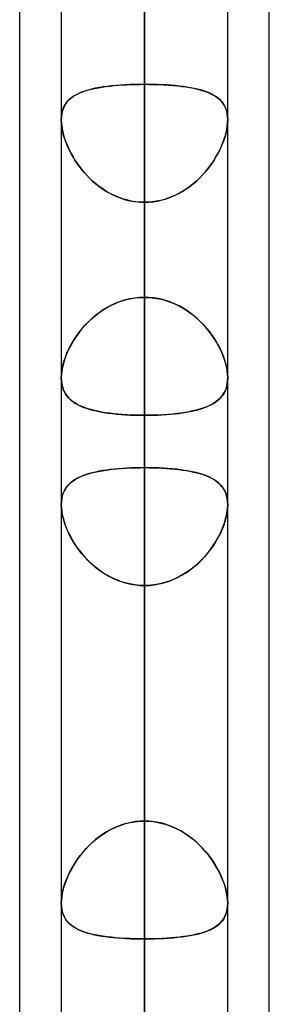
# Model space of a CAD drawing. Header units: millimetres. Extents: x -100 to 123, y -288 to 288.
# Tile 53 of 72: x 51.61 to 55, y 93.37 to 106.72. Entities that reach past the tile are written whole.
import ezdxf

# ---------------------------------------------------------------- set-up
doc = ezdxf.new("R2010")
doc.units = ezdxf.units.MM
doc.layers.add('MAIN-1', color=7, linetype='Continuous')
doc.layers.add('MAIN-2', color=7, linetype='Continuous')

msp = doc.modelspace()

# ---------------------------------------------------------------- linework, layer by layer
at = {"layer": 'MAIN-1'}
for p, q in [((55, 81.421), (55, 156.21)), ((53.305, 0), (53.305, 155.857)), ((51.61, 81.908), (51.61, 155.347)), ((54.435, 0), (54.435, 155.254)), ((52.175, 155.118), (52.175, 0)), ((52.175, 101.866), (52.175, 101.867)), ((52.175, 101.867), (52.175, 101.867)), ((52.175, 101.865), (52.175, 101.866)), ((52.175, 101.866), (52.175, 101.866)), ((52.175, 101.864), (52.175, 101.865)), ((52.175, 101.865), (52.175, 101.865)), ((54.435, 101.867), (54.435, 101.867)), ((54.435, 101.867), (54.435, 101.866)), ((54.435, 101.866), (54.435, 101.866)), ((54.435, 101.866), (54.435, 101.865)), ((54.435, 101.865), (54.435, 101.865)), ((54.435, 101.865), (54.435, 101.864)), ((52.175, 100.149), (52.175, 100.15)), ((52.175, 100.148), (52.175, 100.149)), ((52.175, 100.149), (52.175, 100.149)), ((52.175, 100.147), (52.175, 100.148)), ((52.175, 100.148), (52.175, 100.148)), ((52.175, 100.146), (52.175, 100.147))]:
    msp.add_line(p, q, dxfattribs=at)
at = {"layer": 'MAIN-2'}
for p, q in [((53.305, 155.857), (53.305, 0)), ((53.305, 154.141), (53.305, 0)), ((53.305, 0), (53.305, 154.141)), ((53.305, 0), (53.305, 143.269)), ((53.305, 143.269), (53.305, 0)), ((53.305, 141.67), (53.305, 0)), ((53.305, 0), (53.305, 141.67)), ((53.305, 138.99), (53.305, 102.958)), ((53.305, 101.358), (53.305, 136.73)), ((53.305, 0), (53.305, 130.796)), ((53.305, 130.796), (53.305, 0)), ((53.305, 129.197), (53.305, 0)), ((53.305, 0), (53.305, 129.197)), ((53.305, 121.362), (53.305, 90.476)), ((53.305, 88.697), (53.305, 119.102)), ((53.305, 0), (53.305, 118.323)), ((53.305, 118.323), (53.305, 0)), ((53.305, 116.724), (53.305, 0)), ((53.305, 0), (53.305, 116.724)), ((53.305, 105.848), (53.305, 116.724)), ((53.305, 116.724), (53.305, 105.848)), ((53.305, 113.836), (53.305, 102.958)), ((53.305, 102.958), (53.305, 113.836)), ((53.305, 100.649), (53.305, 111.518)), ((53.305, 111.518), (53.305, 100.649)), ((53.305, 106.724), (53.305, 95.854)), ((53.305, 95.854), (53.305, 106.724)), ((52.538, 105.77), (52.493, 105.757)), ((52.501, 105.759), (52.543, 105.772)), ((52.586, 105.783), (52.538, 105.77)), ((52.543, 105.772), (52.587, 105.783)), ((52.636, 105.794), (52.586, 105.783)), ((52.587, 105.783), (52.632, 105.793)), ((52.632, 105.793), (52.68, 105.802)), ((52.688, 105.804), (52.636, 105.794)), ((52.68, 105.802), (52.73, 105.811)), ((52.743, 105.812), (52.688, 105.804)), ((52.73, 105.811), (52.781, 105.818)), ((52.799, 105.82), (52.743, 105.812)), ((52.781, 105.818), (52.834, 105.824)), ((52.858, 105.827), (52.799, 105.82)), ((52.834, 105.824), (52.889, 105.83)), ((52.918, 105.832), (52.858, 105.827)), ((52.889, 105.83), (52.946, 105.835)), ((52.98, 105.837), (52.918, 105.832)), ((52.946, 105.835), (53.003, 105.839)), ((53.044, 105.841), (52.98, 105.837)), ((53.003, 105.839), (53.062, 105.842)), ((53.108, 105.844), (53.044, 105.841)), ((53.062, 105.842), (53.122, 105.844)), ((53.173, 105.846), (53.108, 105.844)), ((53.122, 105.844), (53.183, 105.846)), ((53.239, 105.847), (53.173, 105.846)), ((53.183, 105.846), (53.244, 105.847)), ((53.305, 105.848), (53.239, 105.847)), ((53.244, 105.847), (53.305, 105.848)), ((53.305, 105.848), (53.371, 105.847)), ((53.305, 0), (53.305, 105.848)), ((53.305, 105.848), (53.305, 0)), ((53.366, 105.847), (53.305, 105.848)), ((53.427, 105.846), (53.366, 105.847)), ((53.371, 105.847), (53.437, 105.846)), ((53.488, 105.844), (53.427, 105.846)), ((53.437, 105.846), (53.502, 105.844)), ((53.548, 105.842), (53.488, 105.844)), ((53.502, 105.844), (53.566, 105.841)), ((53.607, 105.839), (53.548, 105.842)), ((53.566, 105.841), (53.63, 105.837)), ((53.664, 105.835), (53.607, 105.839)), ((53.63, 105.837), (53.692, 105.832)), ((53.721, 105.83), (53.664, 105.835)), ((53.692, 105.832), (53.752, 105.827)), ((53.776, 105.824), (53.721, 105.83)), ((53.752, 105.827), (53.811, 105.82)), ((53.829, 105.818), (53.776, 105.824)), ((53.811, 105.82), (53.867, 105.812)), ((53.88, 105.811), (53.829, 105.818)), ((53.867, 105.812), (53.922, 105.804)), ((53.93, 105.802), (53.88, 105.811)), ((53.922, 105.804), (53.974, 105.794)), ((53.978, 105.793), (53.93, 105.802)), ((53.974, 105.794), (54.024, 105.783)), ((54.023, 105.783), (53.978, 105.793)), ((54.067, 105.772), (54.023, 105.783)), ((54.024, 105.783), (54.072, 105.77)), ((54.109, 105.759), (54.067, 105.772)), ((54.072, 105.77), (54.117, 105.757)), ((52.284, 105.643), (52.259, 105.617)), ((52.274, 105.633), (52.299, 105.656)), ((52.312, 105.666), (52.284, 105.643)), ((52.299, 105.656), (52.327, 105.677)), ((52.342, 105.688), (52.312, 105.666)), ((52.327, 105.677), (52.357, 105.697)), ((52.376, 105.707), (52.342, 105.688)), ((52.357, 105.697), (52.39, 105.715)), ((52.412, 105.725), (52.376, 105.707)), ((52.39, 105.715), (52.425, 105.731)), ((52.451, 105.742), (52.412, 105.725)), ((52.425, 105.731), (52.462, 105.746)), ((52.493, 105.757), (52.451, 105.742)), ((52.462, 105.746), (52.501, 105.759)), ((54.148, 105.746), (54.109, 105.759)), ((54.117, 105.757), (54.159, 105.742)), ((54.185, 105.731), (54.148, 105.746)), ((54.159, 105.742), (54.198, 105.725)), ((54.22, 105.715), (54.185, 105.731)), ((54.198, 105.725), (54.234, 105.707)), ((54.253, 105.697), (54.22, 105.715)), ((54.234, 105.707), (54.268, 105.688)), ((54.283, 105.677), (54.253, 105.697)), ((54.268, 105.688), (54.298, 105.666)), ((54.311, 105.656), (54.283, 105.677)), ((54.298, 105.666), (54.326, 105.643)), ((54.336, 105.633), (54.311, 105.656)), ((54.326, 105.643), (54.351, 105.617)), ((52.189, 105.483), (52.2, 105.518)), ((52.203, 105.525), (52.191, 105.489)), ((52.2, 105.518), (52.214, 105.55)), ((52.219, 105.558), (52.203, 105.525)), ((52.214, 105.55), (52.231, 105.58)), ((52.237, 105.589), (52.219, 105.558)), ((52.231, 105.58), (52.251, 105.607)), ((52.259, 105.617), (52.237, 105.589)), ((52.251, 105.607), (52.274, 105.633)), ((54.359, 105.607), (54.336, 105.633)), ((54.351, 105.617), (54.373, 105.589)), ((54.379, 105.58), (54.359, 105.607)), ((54.373, 105.589), (54.391, 105.558)), ((54.396, 105.55), (54.379, 105.58)), ((54.391, 105.558), (54.407, 105.525)), ((54.41, 105.518), (54.396, 105.55)), ((54.407, 105.525), (54.419, 105.489)), ((54.421, 105.483), (54.41, 105.518)), ((52.177, 105.409), (52.175, 105.366)), ((52.175, 105.366), (52.177, 105.407)), ((52.182, 105.45), (52.177, 105.409)), ((52.177, 105.407), (52.181, 105.446)), ((52.181, 105.446), (52.189, 105.483)), ((52.191, 105.489), (52.182, 105.45)), ((54.419, 105.489), (54.428, 105.45)), ((54.429, 105.446), (54.421, 105.483)), ((54.428, 105.45), (54.433, 105.409)), ((54.433, 105.407), (54.429, 105.446)), ((54.433, 105.409), (54.435, 105.366)), ((54.435, 105.366), (54.433, 105.407)), ((52.175, 105.366), (52.177, 105.322)), ((52.176, 105.324), (52.175, 105.366)), ((52.181, 105.281), (52.176, 105.324)), ((52.177, 105.322), (52.182, 105.276)), ((52.188, 105.236), (52.181, 105.281)), ((52.182, 105.276), (52.19, 105.228)), ((52.198, 105.189), (52.188, 105.236)), ((54.412, 105.189), (54.422, 105.236)), ((54.428, 105.276), (54.42, 105.228)), ((54.422, 105.236), (54.429, 105.281)), ((54.433, 105.322), (54.428, 105.276)), ((54.429, 105.281), (54.434, 105.324)), ((54.435, 105.366), (54.433, 105.322)), ((54.434, 105.324), (54.435, 105.366)), ((52.19, 105.228), (52.201, 105.178)), ((52.211, 105.142), (52.198, 105.189)), ((52.201, 105.178), (52.216, 105.128)), ((52.227, 105.094), (52.211, 105.142)), ((52.216, 105.128), (52.233, 105.077)), ((54.394, 105.128), (54.377, 105.077)), ((54.383, 105.094), (54.399, 105.142)), ((54.409, 105.178), (54.394, 105.128)), ((54.399, 105.142), (54.412, 105.189)), ((54.42, 105.228), (54.409, 105.178)), ((52.245, 105.045), (52.227, 105.094)), ((52.233, 105.077), (52.253, 105.026)), ((52.266, 104.997), (52.245, 105.045)), ((52.253, 105.026), (52.276, 104.974)), ((52.288, 104.948), (52.266, 104.997)), ((52.276, 104.974), (52.301, 104.923)), ((54.334, 104.974), (54.309, 104.923)), ((54.322, 104.948), (54.344, 104.997)), ((54.357, 105.026), (54.334, 104.974)), ((54.344, 104.997), (54.365, 105.045)), ((54.377, 105.077), (54.357, 105.026)), ((54.365, 105.045), (54.383, 105.094)), ((52.314, 104.9), (52.288, 104.948)), ((52.301, 104.923), (52.33, 104.872)), ((52.341, 104.853), (52.314, 104.9)), ((52.33, 104.872), (52.36, 104.821)), ((52.37, 104.805), (52.341, 104.853)), ((54.24, 104.805), (54.269, 104.853)), ((54.28, 104.872), (54.25, 104.821)), ((54.269, 104.853), (54.296, 104.9)), ((54.309, 104.923), (54.28, 104.872)), ((54.296, 104.9), (54.322, 104.948)), ((52.36, 104.821), (52.394, 104.77)), ((52.402, 104.759), (52.37, 104.805)), ((52.394, 104.77), (52.43, 104.721)), ((52.437, 104.713), (52.402, 104.759)), ((52.43, 104.721), (52.469, 104.672)), ((52.473, 104.667), (52.437, 104.713)), ((54.137, 104.667), (54.173, 104.713)), ((54.18, 104.721), (54.141, 104.672)), ((54.173, 104.713), (54.208, 104.759)), ((54.216, 104.77), (54.18, 104.721)), ((54.208, 104.759), (54.24, 104.805)), ((54.25, 104.821), (54.216, 104.77)), ((52.469, 104.672), (52.511, 104.625)), ((52.512, 104.623), (52.473, 104.667)), ((52.511, 104.625), (52.555, 104.579)), ((52.553, 104.581), (52.512, 104.623)), ((52.596, 104.54), (52.553, 104.581)), ((52.555, 104.579), (52.601, 104.535)), ((54.055, 104.579), (54.009, 104.535)), ((54.014, 104.54), (54.057, 104.581)), ((54.099, 104.625), (54.055, 104.579)), ((54.057, 104.581), (54.098, 104.623)), ((54.098, 104.623), (54.137, 104.667)), ((54.141, 104.672), (54.099, 104.625)), ((52.642, 104.5), (52.596, 104.54)), ((52.601, 104.535), (52.65, 104.493)), ((52.689, 104.463), (52.642, 104.5)), ((52.65, 104.493), (52.701, 104.454)), ((52.738, 104.428), (52.689, 104.463)), ((52.701, 104.454), (52.754, 104.417)), ((53.909, 104.454), (53.856, 104.417)), ((53.872, 104.428), (53.921, 104.463)), ((53.96, 104.493), (53.909, 104.454)), ((53.921, 104.463), (53.968, 104.5)), ((54.009, 104.535), (53.96, 104.493)), ((53.968, 104.5), (54.014, 104.54)), ((52.789, 104.396), (52.738, 104.428)), ((52.754, 104.417), (52.809, 104.384)), ((52.841, 104.366), (52.789, 104.396)), ((52.809, 104.384), (52.867, 104.353)), ((52.896, 104.339), (52.841, 104.366)), ((52.867, 104.353), (52.926, 104.326)), ((52.951, 104.316), (52.896, 104.339)), ((52.926, 104.326), (52.986, 104.303)), ((53.008, 104.295), (52.951, 104.316)), ((52.986, 104.303), (53.048, 104.283)), ((53.624, 104.303), (53.562, 104.283)), ((53.602, 104.295), (53.659, 104.316)), ((53.684, 104.326), (53.624, 104.303)), ((53.659, 104.316), (53.714, 104.339)), ((53.743, 104.353), (53.684, 104.326)), ((53.714, 104.339), (53.769, 104.366)), ((53.801, 104.384), (53.743, 104.353)), ((53.769, 104.366), (53.821, 104.396)), ((53.856, 104.417), (53.801, 104.384)), ((53.821, 104.396), (53.872, 104.428)), ((53.066, 104.279), (53.008, 104.295)), ((53.048, 104.283), (53.111, 104.268)), ((53.125, 104.265), (53.066, 104.279)), ((53.111, 104.268), (53.175, 104.257)), ((53.185, 104.256), (53.125, 104.265)), ((53.175, 104.257), (53.24, 104.25)), ((53.245, 104.25), (53.185, 104.256)), ((53.24, 104.25), (53.305, 104.248)), ((53.305, 104.248), (53.245, 104.25)), ((53.37, 104.25), (53.305, 104.248)), ((53.305, 104.248), (53.365, 104.25)), ((53.305, 104.248), (53.305, 0)), ((53.305, 0), (53.305, 104.248)), ((53.305, 93.37), (53.305, 104.248)), ((53.305, 104.248), (53.305, 93.37)), ((53.365, 104.25), (53.425, 104.256)), ((53.435, 104.257), (53.37, 104.25)), ((53.425, 104.256), (53.485, 104.265)), ((53.499, 104.268), (53.435, 104.257)), ((53.485, 104.265), (53.544, 104.279)), ((53.562, 104.283), (53.499, 104.268)), ((53.544, 104.279), (53.602, 104.295)), ((52.781, 102.811), (52.835, 102.841)), ((52.858, 102.852), (52.799, 102.821)), ((52.835, 102.841), (52.89, 102.867)), ((52.918, 102.88), (52.858, 102.852)), ((52.89, 102.867), (52.946, 102.891)), ((52.98, 102.903), (52.918, 102.88)), ((52.946, 102.891), (53.004, 102.911)), ((53.044, 102.923), (52.98, 102.903)), ((53.004, 102.911), (53.062, 102.928)), ((53.108, 102.938), (53.044, 102.923)), ((53.062, 102.928), (53.122, 102.941)), ((53.173, 102.949), (53.108, 102.938)), ((53.122, 102.941), (53.183, 102.95)), ((53.239, 102.956), (53.173, 102.949)), ((53.183, 102.95), (53.244, 102.956)), ((53.305, 102.958), (53.239, 102.956)), ((53.244, 102.956), (53.305, 102.958)), ((53.305, 102.958), (53.371, 102.956)), ((53.366, 102.956), (53.305, 102.958)), ((53.427, 102.95), (53.366, 102.956)), ((53.371, 102.956), (53.437, 102.949)), ((53.488, 102.941), (53.427, 102.95)), ((53.437, 102.949), (53.502, 102.938)), ((53.548, 102.928), (53.488, 102.941)), ((53.502, 102.938), (53.566, 102.923)), ((53.606, 102.911), (53.548, 102.928)), ((53.566, 102.923), (53.63, 102.903)), ((53.664, 102.891), (53.606, 102.911)), ((53.63, 102.903), (53.692, 102.88)), ((53.72, 102.867), (53.664, 102.891)), ((53.692, 102.88), (53.752, 102.852)), ((53.775, 102.841), (53.72, 102.867)), ((53.752, 102.852), (53.811, 102.821)), ((53.829, 102.811), (53.775, 102.841)), ((52.636, 102.71), (52.586, 102.667)), ((52.587, 102.668), (52.633, 102.707)), ((52.633, 102.707), (52.68, 102.744)), ((52.688, 102.75), (52.636, 102.71)), ((52.68, 102.744), (52.73, 102.779)), ((52.743, 102.787), (52.688, 102.75)), ((52.73, 102.779), (52.781, 102.811)), ((52.799, 102.821), (52.743, 102.787)), ((53.811, 102.821), (53.867, 102.787)), ((53.88, 102.779), (53.829, 102.811)), ((53.867, 102.787), (53.922, 102.75)), ((53.93, 102.744), (53.88, 102.779)), ((53.922, 102.75), (53.974, 102.71)), ((53.977, 102.707), (53.93, 102.744)), ((53.974, 102.71), (54.024, 102.667)), ((54.023, 102.668), (53.977, 102.707)), ((52.493, 102.575), (52.451, 102.527)), ((52.462, 102.539), (52.501, 102.584)), ((52.538, 102.622), (52.493, 102.575)), ((52.501, 102.584), (52.543, 102.627)), ((52.586, 102.667), (52.538, 102.622)), ((52.543, 102.627), (52.587, 102.668)), ((54.067, 102.627), (54.023, 102.668)), ((54.024, 102.667), (54.072, 102.622)), ((54.109, 102.584), (54.067, 102.627)), ((54.072, 102.622), (54.117, 102.575)), ((54.148, 102.539), (54.109, 102.584)), ((54.117, 102.575), (54.159, 102.527)), ((52.357, 102.398), (52.39, 102.446)), ((52.412, 102.477), (52.376, 102.426)), ((52.39, 102.446), (52.425, 102.493)), ((52.451, 102.527), (52.412, 102.477)), ((52.425, 102.493), (52.462, 102.539)), ((54.185, 102.493), (54.148, 102.539)), ((54.159, 102.527), (54.198, 102.477)), ((54.22, 102.446), (54.185, 102.493)), ((54.198, 102.477), (54.234, 102.426)), ((54.253, 102.398), (54.22, 102.446)), ((52.274, 102.249), (52.299, 102.299)), ((52.312, 102.323), (52.284, 102.27)), ((52.299, 102.299), (52.327, 102.349)), ((52.342, 102.375), (52.312, 102.323)), ((52.327, 102.349), (52.357, 102.398)), ((52.376, 102.426), (52.342, 102.375)), ((54.234, 102.426), (54.268, 102.375)), ((54.283, 102.349), (54.253, 102.398)), ((54.268, 102.375), (54.298, 102.323)), ((54.311, 102.299), (54.283, 102.349)), ((54.298, 102.323), (54.326, 102.27)), ((54.336, 102.249), (54.311, 102.299)), ((52.237, 102.165), (52.219, 102.113)), ((52.231, 102.149), (52.251, 102.199)), ((52.259, 102.218), (52.237, 102.165)), ((52.251, 102.199), (52.274, 102.249)), ((52.284, 102.27), (52.259, 102.218)), ((54.326, 102.27), (54.351, 102.218)), ((54.359, 102.199), (54.336, 102.249)), ((54.351, 102.218), (54.373, 102.165)), ((54.379, 102.149), (54.359, 102.199)), ((54.373, 102.165), (54.391, 102.113)), ((52.189, 102.003), (52.2, 102.051)), ((52.203, 102.061), (52.191, 102.01)), ((52.2, 102.051), (52.214, 102.1)), ((52.219, 102.113), (52.203, 102.061)), ((52.214, 102.1), (52.231, 102.149)), ((54.396, 102.1), (54.379, 102.149)), ((54.391, 102.113), (54.407, 102.061)), ((54.41, 102.051), (54.396, 102.1)), ((54.407, 102.061), (54.419, 102.01)), ((54.421, 102.003), (54.41, 102.051)), ((52.177, 101.913), (52.175, 101.867)), ((52.175, 101.867), (52.177, 101.91)), ((52.182, 101.961), (52.177, 101.913)), ((52.177, 101.91), (52.181, 101.956)), ((52.181, 101.956), (52.189, 102.003)), ((52.191, 102.01), (52.182, 101.961)), ((54.419, 102.01), (54.428, 101.961)), ((54.429, 101.956), (54.421, 102.003)), ((54.428, 101.961), (54.433, 101.913)), ((54.433, 101.91), (54.429, 101.956)), ((54.433, 101.913), (54.435, 101.867)), ((54.435, 101.867), (54.433, 101.91)), ((52.175, 101.867), (52.177, 101.825)), ((52.177, 101.823), (52.175, 101.864)), ((52.177, 101.825), (52.182, 101.785)), ((52.182, 101.784), (52.177, 101.823)), ((52.182, 101.785), (52.19, 101.747)), ((52.19, 101.747), (52.182, 101.784)), ((54.428, 101.783), (54.42, 101.745)), ((54.422, 101.753), (54.429, 101.789)), ((54.433, 101.823), (54.428, 101.783)), ((54.429, 101.789), (54.434, 101.827)), ((54.435, 101.864), (54.433, 101.823)), ((54.434, 101.827), (54.435, 101.867)), ((52.201, 101.712), (52.19, 101.747)), ((52.19, 101.747), (52.201, 101.712)), ((52.215, 101.68), (52.201, 101.712)), ((52.201, 101.712), (52.216, 101.679)), ((52.232, 101.65), (52.215, 101.68)), ((52.216, 101.679), (52.233, 101.648)), ((52.251, 101.622), (52.232, 101.65)), ((52.233, 101.648), (52.253, 101.62)), ((54.344, 101.604), (54.365, 101.63)), ((54.376, 101.646), (54.356, 101.618)), ((54.365, 101.63), (54.383, 101.658)), ((54.394, 101.677), (54.376, 101.646)), ((54.383, 101.658), (54.399, 101.687)), ((54.408, 101.71), (54.394, 101.677)), ((54.399, 101.687), (54.412, 101.719)), ((54.42, 101.745), (54.408, 101.71)), ((54.412, 101.719), (54.422, 101.753)), ((52.273, 101.596), (52.251, 101.622)), ((52.253, 101.62), (52.276, 101.593)), ((52.297, 101.573), (52.273, 101.596)), ((52.276, 101.593), (52.301, 101.569)), ((52.324, 101.551), (52.297, 101.573)), ((52.301, 101.569), (52.33, 101.546)), ((52.353, 101.53), (52.324, 101.551)), ((52.33, 101.546), (52.36, 101.525)), ((52.385, 101.511), (52.353, 101.53)), ((52.36, 101.525), (52.394, 101.506)), ((52.419, 101.493), (52.385, 101.511)), ((52.394, 101.506), (52.43, 101.488)), ((54.173, 101.485), (54.208, 101.501)), ((54.215, 101.505), (54.178, 101.487)), ((54.208, 101.501), (54.24, 101.519)), ((54.248, 101.525), (54.215, 101.505)), ((54.24, 101.519), (54.269, 101.538)), ((54.279, 101.545), (54.248, 101.525)), ((54.269, 101.538), (54.296, 101.559)), ((54.307, 101.568), (54.279, 101.545)), ((54.296, 101.559), (54.322, 101.581)), ((54.333, 101.592), (54.307, 101.568)), ((54.322, 101.581), (54.344, 101.604)), ((54.356, 101.618), (54.333, 101.592)), ((52.455, 101.477), (52.419, 101.493)), ((52.43, 101.488), (52.469, 101.471)), ((52.494, 101.462), (52.455, 101.477)), ((52.469, 101.471), (52.511, 101.456)), ((52.535, 101.448), (52.494, 101.462)), ((52.511, 101.456), (52.555, 101.442)), ((52.579, 101.435), (52.535, 101.448)), ((52.555, 101.442), (52.601, 101.429)), ((52.625, 101.423), (52.579, 101.435)), ((52.601, 101.429), (52.65, 101.418)), ((52.673, 101.413), (52.625, 101.423)), ((52.65, 101.418), (52.701, 101.407)), ((52.723, 101.403), (52.673, 101.413)), ((52.701, 101.407), (52.754, 101.398)), ((52.775, 101.394), (52.723, 101.403)), ((52.754, 101.398), (52.809, 101.389)), ((52.828, 101.387), (52.775, 101.394)), ((52.809, 101.389), (52.866, 101.382)), ((52.884, 101.38), (52.828, 101.387)), ((52.866, 101.382), (52.926, 101.375)), ((52.941, 101.374), (52.884, 101.38)), ((52.926, 101.375), (52.986, 101.37)), ((52.999, 101.369), (52.941, 101.374)), ((52.986, 101.37), (53.048, 101.366)), ((53.059, 101.365), (52.999, 101.369)), ((53.048, 101.366), (53.111, 101.362)), ((53.12, 101.362), (53.059, 101.365)), ((53.111, 101.362), (53.175, 101.36)), ((53.181, 101.36), (53.12, 101.362)), ((53.426, 101.36), (53.485, 101.362)), ((53.499, 101.362), (53.435, 101.36)), ((53.485, 101.362), (53.544, 101.365)), ((53.561, 101.366), (53.499, 101.362)), ((53.544, 101.365), (53.602, 101.368)), ((53.623, 101.37), (53.561, 101.366)), ((53.602, 101.368), (53.659, 101.373)), ((53.684, 101.375), (53.623, 101.37)), ((53.659, 101.373), (53.715, 101.379)), ((53.743, 101.382), (53.684, 101.375)), ((53.715, 101.379), (53.769, 101.385)), ((53.8, 101.389), (53.743, 101.382)), ((53.769, 101.385), (53.821, 101.392)), ((53.855, 101.397), (53.8, 101.389)), ((53.821, 101.392), (53.872, 101.4)), ((53.908, 101.407), (53.855, 101.397)), ((53.872, 101.4), (53.921, 101.409)), ((53.959, 101.417), (53.908, 101.407)), ((53.921, 101.409), (53.969, 101.419)), ((54.008, 101.429), (53.959, 101.417)), ((53.969, 101.419), (54.014, 101.43)), ((54.054, 101.442), (54.008, 101.429)), ((54.014, 101.43), (54.057, 101.443)), ((54.098, 101.456), (54.054, 101.442)), ((54.057, 101.443), (54.098, 101.456)), ((54.139, 101.471), (54.098, 101.456)), ((54.098, 101.456), (54.137, 101.47)), ((54.137, 101.47), (54.173, 101.485)), ((54.178, 101.487), (54.139, 101.471)), ((53.175, 101.36), (53.24, 101.358)), ((53.243, 101.358), (53.181, 101.36)), ((53.24, 101.358), (53.305, 101.358)), ((53.305, 101.358), (53.243, 101.358)), ((53.37, 101.358), (53.305, 101.358)), ((53.305, 101.358), (53.365, 101.358)), ((53.305, 101.358), (53.305, 90.476)), ((53.305, 90.476), (53.305, 101.358)), ((53.365, 101.358), (53.426, 101.36)), ((53.435, 101.36), (53.37, 101.358)), ((52.552, 100.567), (52.511, 100.554)), ((52.514, 100.555), (52.558, 100.569)), ((52.595, 100.579), (52.552, 100.567)), ((52.558, 100.569), (52.605, 100.581)), ((52.64, 100.589), (52.595, 100.579)), ((52.605, 100.581), (52.654, 100.592)), ((52.688, 100.599), (52.64, 100.589)), ((52.654, 100.592), (52.704, 100.602)), ((52.737, 100.608), (52.688, 100.599)), ((52.704, 100.602), (52.757, 100.611)), ((52.788, 100.616), (52.737, 100.608)), ((52.757, 100.611), (52.812, 100.619)), ((52.84, 100.623), (52.788, 100.616)), ((52.812, 100.619), (52.869, 100.626)), ((52.895, 100.629), (52.84, 100.623)), ((52.869, 100.626), (52.928, 100.632)), ((52.951, 100.634), (52.895, 100.629)), ((52.928, 100.632), (52.988, 100.637)), ((53.008, 100.639), (52.951, 100.634)), ((52.988, 100.637), (53.05, 100.641)), ((53.066, 100.642), (53.008, 100.639)), ((53.05, 100.641), (53.113, 100.645)), ((53.125, 100.645), (53.066, 100.642)), ((53.113, 100.645), (53.176, 100.647)), ((53.184, 100.647), (53.125, 100.645)), ((53.176, 100.647), (53.24, 100.648)), ((53.244, 100.648), (53.184, 100.647)), ((53.24, 100.648), (53.305, 100.649)), ((53.305, 100.649), (53.244, 100.648)), ((53.305, 100.649), (53.366, 100.648)), ((53.305, 95.854), (53.305, 100.649)), ((53.305, 100.649), (53.305, 95.854)), ((53.37, 100.648), (53.305, 100.649)), ((53.366, 100.648), (53.426, 100.647)), ((53.434, 100.647), (53.37, 100.648)), ((53.426, 100.647), (53.485, 100.645)), ((53.498, 100.644), (53.434, 100.647)), ((53.485, 100.645), (53.544, 100.642)), ((53.561, 100.641), (53.498, 100.644)), ((53.544, 100.642), (53.602, 100.639)), ((53.623, 100.637), (53.561, 100.641)), ((53.602, 100.639), (53.659, 100.634)), ((53.683, 100.632), (53.623, 100.637)), ((53.659, 100.634), (53.715, 100.629)), ((53.742, 100.626), (53.683, 100.632)), ((53.715, 100.629), (53.77, 100.623)), ((53.799, 100.619), (53.742, 100.626)), ((53.77, 100.623), (53.822, 100.616)), ((53.854, 100.611), (53.799, 100.619)), ((53.822, 100.616), (53.873, 100.608)), ((53.907, 100.602), (53.854, 100.611)), ((53.873, 100.608), (53.922, 100.599)), ((53.958, 100.592), (53.907, 100.602)), ((53.922, 100.599), (53.97, 100.589)), ((54.007, 100.581), (53.958, 100.592)), ((53.97, 100.589), (54.015, 100.579)), ((54.053, 100.568), (54.007, 100.581)), ((54.015, 100.579), (54.058, 100.567)), ((54.097, 100.555), (54.053, 100.568)), ((54.058, 100.567), (54.099, 100.554)), ((52.287, 100.431), (52.265, 100.407)), ((52.278, 100.421), (52.303, 100.445)), ((52.312, 100.452), (52.287, 100.431)), ((52.303, 100.445), (52.332, 100.467)), ((52.34, 100.473), (52.312, 100.452)), ((52.332, 100.467), (52.363, 100.488)), ((52.369, 100.491), (52.34, 100.473)), ((52.363, 100.488), (52.397, 100.507)), ((52.401, 100.509), (52.369, 100.491)), ((52.397, 100.507), (52.433, 100.524)), ((52.435, 100.525), (52.401, 100.509)), ((52.433, 100.524), (52.473, 100.54)), ((52.472, 100.54), (52.435, 100.525)), ((52.511, 100.554), (52.472, 100.54)), ((52.473, 100.54), (52.514, 100.555)), ((54.139, 100.54), (54.097, 100.555)), ((54.099, 100.554), (54.138, 100.54)), ((54.138, 100.54), (54.175, 100.525)), ((54.178, 100.524), (54.139, 100.54)), ((54.175, 100.525), (54.209, 100.509)), ((54.215, 100.506), (54.178, 100.524)), ((54.209, 100.509), (54.241, 100.491)), ((54.248, 100.487), (54.215, 100.506)), ((54.241, 100.491), (54.271, 100.473)), ((54.28, 100.466), (54.248, 100.487)), ((54.271, 100.473), (54.298, 100.452)), ((54.308, 100.444), (54.28, 100.466)), ((54.298, 100.452), (54.323, 100.431)), ((54.334, 100.42), (54.308, 100.444)), ((54.323, 100.431), (54.345, 100.407)), ((52.198, 100.293), (52.188, 100.26)), ((52.191, 100.269), (52.202, 100.304)), ((52.211, 100.325), (52.198, 100.293)), ((52.202, 100.304), (52.217, 100.337)), ((52.226, 100.354), (52.211, 100.325)), ((52.217, 100.337), (52.234, 100.367)), ((52.244, 100.382), (52.226, 100.354)), ((52.234, 100.367), (52.255, 100.395)), ((52.265, 100.407), (52.244, 100.382)), ((52.255, 100.395), (52.278, 100.421)), ((54.357, 100.394), (54.334, 100.42)), ((54.345, 100.407), (54.366, 100.382)), ((54.377, 100.365), (54.357, 100.394)), ((54.366, 100.382), (54.384, 100.354)), ((54.394, 100.335), (54.377, 100.365)), ((54.384, 100.354), (54.399, 100.325)), ((54.409, 100.302), (54.394, 100.335)), ((54.399, 100.325), (54.412, 100.293)), ((54.42, 100.267), (54.409, 100.302)), ((54.412, 100.293), (54.422, 100.26)), ((52.175, 100.15), (52.177, 100.192)), ((52.176, 100.186), (52.175, 100.146)), ((52.181, 100.224), (52.176, 100.186)), ((52.177, 100.192), (52.182, 100.231)), ((52.188, 100.26), (52.181, 100.224)), ((52.182, 100.231), (52.191, 100.269)), ((54.428, 100.229), (54.42, 100.267)), ((54.422, 100.26), (54.429, 100.224)), ((54.433, 100.189), (54.428, 100.229)), ((54.429, 100.224), (54.434, 100.186)), ((54.435, 100.146), (54.433, 100.189)), ((54.434, 100.186), (54.435, 100.146)), ((52.175, 100.146), (52.176, 100.104)), ((52.177, 100.101), (52.175, 100.146)), ((52.176, 100.104), (52.181, 100.06)), ((52.182, 100.053), (52.177, 100.101)), ((52.181, 100.06), (52.189, 100.014)), ((52.191, 100.004), (52.182, 100.053)), ((54.419, 100.004), (54.428, 100.053)), ((54.429, 100.06), (54.421, 100.014)), ((54.428, 100.053), (54.433, 100.101)), ((54.434, 100.104), (54.429, 100.06)), ((54.433, 100.101), (54.435, 100.146)), ((54.435, 100.146), (54.434, 100.104)), ((52.189, 100.014), (52.199, 99.966)), ((52.203, 99.953), (52.191, 100.004)), ((52.199, 99.966), (52.213, 99.918)), ((52.219, 99.901), (52.203, 99.953)), ((52.213, 99.918), (52.229, 99.87)), ((52.237, 99.848), (52.219, 99.901)), ((54.373, 99.848), (54.391, 99.901)), ((54.397, 99.918), (54.381, 99.87)), ((54.391, 99.901), (54.407, 99.953)), ((54.411, 99.966), (54.397, 99.918)), ((54.407, 99.953), (54.419, 100.004)), ((54.421, 100.014), (54.411, 99.966)), ((52.229, 99.87), (52.248, 99.821)), ((52.259, 99.796), (52.237, 99.848)), ((52.248, 99.821), (52.27, 99.771)), ((52.284, 99.743), (52.259, 99.796)), ((52.27, 99.771), (52.294, 99.722)), ((54.34, 99.771), (54.316, 99.722)), ((54.326, 99.743), (54.351, 99.796)), ((54.362, 99.821), (54.34, 99.771)), ((54.351, 99.796), (54.373, 99.848)), ((54.381, 99.87), (54.362, 99.821)), ((52.311, 99.69), (52.284, 99.743)), ((52.294, 99.722), (52.321, 99.673)), ((52.342, 99.639), (52.311, 99.69)), ((52.321, 99.673), (52.35, 99.624)), ((52.375, 99.587), (52.342, 99.639)), ((54.235, 99.587), (54.268, 99.639)), ((54.289, 99.673), (54.26, 99.624)), ((54.268, 99.639), (54.299, 99.69)), ((54.316, 99.722), (54.289, 99.673)), ((54.299, 99.69), (54.326, 99.743)), ((52.35, 99.624), (52.382, 99.576)), ((52.411, 99.536), (52.375, 99.587)), ((52.382, 99.576), (52.417, 99.528)), ((52.45, 99.486), (52.411, 99.536)), ((52.417, 99.528), (52.454, 99.482)), ((54.193, 99.528), (54.156, 99.482)), ((54.16, 99.486), (54.199, 99.536)), ((54.228, 99.576), (54.193, 99.528)), ((54.199, 99.536), (54.235, 99.587)), ((54.26, 99.624), (54.228, 99.576)), ((52.492, 99.438), (52.45, 99.486)), ((52.454, 99.482), (52.493, 99.436)), ((52.536, 99.391), (52.492, 99.438)), ((52.493, 99.436), (52.535, 99.392)), ((52.535, 99.392), (52.579, 99.349)), ((52.583, 99.345), (52.536, 99.391)), ((54.027, 99.345), (54.074, 99.391)), ((54.075, 99.392), (54.031, 99.349)), ((54.074, 99.391), (54.118, 99.438)), ((54.117, 99.436), (54.075, 99.392)), ((54.156, 99.482), (54.117, 99.436)), ((54.118, 99.438), (54.16, 99.486)), ((52.579, 99.349), (52.625, 99.309)), ((52.633, 99.302), (52.583, 99.345)), ((52.625, 99.309), (52.673, 99.271)), ((52.686, 99.262), (52.633, 99.302)), ((52.673, 99.271), (52.724, 99.235)), ((52.74, 99.224), (52.686, 99.262)), ((52.724, 99.235), (52.776, 99.202)), ((53.886, 99.235), (53.834, 99.202)), ((53.87, 99.224), (53.924, 99.262)), ((53.937, 99.271), (53.886, 99.235)), ((53.924, 99.262), (53.977, 99.302)), ((53.985, 99.309), (53.937, 99.271)), ((53.977, 99.302), (54.027, 99.345)), ((54.031, 99.349), (53.985, 99.309)), ((52.797, 99.189), (52.74, 99.224)), ((52.776, 99.202), (52.829, 99.171)), ((52.856, 99.158), (52.797, 99.189)), ((52.829, 99.171), (52.885, 99.144)), ((52.916, 99.13), (52.856, 99.158)), ((52.885, 99.144), (52.942, 99.119)), ((52.978, 99.106), (52.916, 99.13)), ((52.942, 99.119), (53, 99.099)), ((53.042, 99.086), (52.978, 99.106)), ((53, 99.099), (53.06, 99.081)), ((53.61, 99.099), (53.55, 99.081)), ((53.568, 99.086), (53.632, 99.106)), ((53.668, 99.119), (53.61, 99.099)), ((53.632, 99.106), (53.694, 99.13)), ((53.725, 99.144), (53.668, 99.119)), ((53.694, 99.13), (53.754, 99.158)), ((53.781, 99.171), (53.725, 99.144)), ((53.754, 99.158), (53.813, 99.189)), ((53.834, 99.202), (53.781, 99.171)), ((53.813, 99.189), (53.87, 99.224)), ((53.107, 99.071), (53.042, 99.086)), ((53.06, 99.081), (53.12, 99.068)), ((53.172, 99.059), (53.107, 99.071)), ((53.12, 99.068), (53.181, 99.058)), ((53.238, 99.052), (53.172, 99.059)), ((53.181, 99.058), (53.243, 99.052)), ((53.305, 99.05), (53.238, 99.052)), ((53.243, 99.052), (53.305, 99.05)), ((53.367, 99.052), (53.305, 99.05)), ((53.305, 99.05), (53.372, 99.052)), ((53.305, 99.05), (53.305, 94.256)), ((53.305, 94.256), (53.305, 99.05)), ((53.305, 88.179), (53.305, 99.05)), ((53.305, 99.05), (53.305, 88.179)), ((53.429, 99.058), (53.367, 99.052)), ((53.372, 99.052), (53.438, 99.059)), ((53.49, 99.068), (53.429, 99.058)), ((53.438, 99.059), (53.503, 99.071)), ((53.55, 99.081), (53.49, 99.068)), ((53.503, 99.071), (53.568, 99.086)), ((52.895, 95.763), (52.84, 95.737)), ((52.868, 95.751), (52.927, 95.778)), ((52.951, 95.787), (52.895, 95.763)), ((52.927, 95.778), (52.987, 95.8)), ((53.008, 95.807), (52.951, 95.787)), ((52.987, 95.8), (53.049, 95.82)), ((53.066, 95.824), (53.008, 95.807)), ((53.049, 95.82), (53.112, 95.835)), ((53.125, 95.837), (53.066, 95.824)), ((53.112, 95.835), (53.176, 95.846)), ((53.184, 95.847), (53.125, 95.837)), ((53.176, 95.846), (53.24, 95.852)), ((53.244, 95.853), (53.184, 95.847)), ((53.24, 95.852), (53.305, 95.854)), ((53.305, 95.854), (53.244, 95.853)), ((53.37, 95.852), (53.305, 95.854)), ((53.305, 95.854), (53.366, 95.853)), ((53.366, 95.853), (53.426, 95.847)), ((53.434, 95.846), (53.37, 95.852)), ((53.426, 95.847), (53.485, 95.837)), ((53.498, 95.835), (53.434, 95.846)), ((53.485, 95.837), (53.544, 95.824)), ((53.561, 95.82), (53.498, 95.835)), ((53.544, 95.824), (53.602, 95.807)), ((53.623, 95.8), (53.561, 95.82)), ((53.602, 95.807), (53.659, 95.787)), ((53.683, 95.778), (53.623, 95.8)), ((53.659, 95.787), (53.715, 95.763)), ((53.742, 95.751), (53.683, 95.778)), ((53.715, 95.763), (53.77, 95.737)), ((52.688, 95.64), (52.64, 95.603)), ((52.652, 95.613), (52.703, 95.652)), ((52.737, 95.675), (52.688, 95.64)), ((52.703, 95.652), (52.756, 95.688)), ((52.788, 95.707), (52.737, 95.675)), ((52.756, 95.688), (52.811, 95.721)), ((52.84, 95.737), (52.788, 95.707)), ((52.811, 95.721), (52.868, 95.751)), ((53.799, 95.721), (53.742, 95.751)), ((53.77, 95.737), (53.822, 95.707)), ((53.854, 95.688), (53.799, 95.721)), ((53.822, 95.707), (53.873, 95.675)), ((53.907, 95.652), (53.854, 95.688)), ((53.873, 95.675), (53.922, 95.64)), ((53.958, 95.613), (53.907, 95.652)), ((53.922, 95.64), (53.97, 95.603)), ((52.552, 95.523), (52.511, 95.48)), ((52.513, 95.483), (52.557, 95.528)), ((52.595, 95.564), (52.552, 95.523)), ((52.557, 95.528), (52.603, 95.572)), ((52.64, 95.603), (52.595, 95.564)), ((52.603, 95.572), (52.652, 95.613)), ((54.007, 95.572), (53.958, 95.613)), ((53.97, 95.603), (54.015, 95.564)), ((54.053, 95.528), (54.007, 95.572)), ((54.015, 95.564), (54.058, 95.523)), ((54.097, 95.483), (54.053, 95.528)), ((54.058, 95.523), (54.099, 95.48)), ((52.395, 95.337), (52.432, 95.387)), ((52.435, 95.391), (52.401, 95.345)), ((52.432, 95.387), (52.471, 95.435)), ((52.472, 95.436), (52.435, 95.391)), ((52.471, 95.435), (52.513, 95.483)), ((52.511, 95.48), (52.472, 95.436)), ((54.139, 95.435), (54.097, 95.483)), ((54.099, 95.48), (54.138, 95.436)), ((54.138, 95.436), (54.175, 95.391)), ((54.178, 95.387), (54.139, 95.435)), ((54.175, 95.391), (54.209, 95.345)), ((54.215, 95.337), (54.178, 95.387)), ((52.302, 95.185), (52.33, 95.236)), ((52.34, 95.252), (52.312, 95.204)), ((52.33, 95.236), (52.362, 95.287)), ((52.369, 95.299), (52.34, 95.252)), ((52.362, 95.287), (52.395, 95.337)), ((52.401, 95.345), (52.369, 95.299)), ((54.209, 95.345), (54.241, 95.299)), ((54.248, 95.287), (54.215, 95.337)), ((54.241, 95.299), (54.271, 95.252)), ((54.28, 95.236), (54.248, 95.287)), ((54.271, 95.252), (54.298, 95.204)), ((54.308, 95.185), (54.28, 95.236)), ((52.265, 95.108), (52.244, 95.06)), ((52.253, 95.082), (52.276, 95.134)), ((52.287, 95.156), (52.265, 95.108)), ((52.276, 95.134), (52.302, 95.185)), ((52.312, 95.204), (52.287, 95.156)), ((54.298, 95.204), (54.323, 95.156)), ((54.334, 95.134), (54.308, 95.185)), ((54.323, 95.156), (54.345, 95.108)), ((54.357, 95.082), (54.334, 95.134)), ((54.345, 95.108), (54.366, 95.06)), ((52.211, 94.965), (52.198, 94.917)), ((52.201, 94.93), (52.216, 94.98)), ((52.226, 95.012), (52.211, 94.965)), ((52.216, 94.98), (52.233, 95.031)), ((52.244, 95.06), (52.226, 95.012)), ((52.233, 95.031), (52.253, 95.082)), ((54.377, 95.031), (54.357, 95.082)), ((54.366, 95.06), (54.384, 95.012)), ((54.394, 94.98), (54.377, 95.031)), ((54.384, 95.012), (54.399, 94.965)), ((54.409, 94.93), (54.394, 94.98)), ((54.399, 94.965), (54.412, 94.917)), ((52.181, 94.826), (52.176, 94.783)), ((52.177, 94.786), (52.182, 94.833)), ((52.188, 94.871), (52.181, 94.826)), ((52.182, 94.833), (52.19, 94.881)), ((52.198, 94.917), (52.188, 94.871)), ((52.19, 94.881), (52.201, 94.93)), ((54.42, 94.881), (54.409, 94.93)), ((54.412, 94.917), (54.422, 94.871)), ((54.428, 94.833), (54.42, 94.881)), ((54.422, 94.871), (54.429, 94.826)), ((54.433, 94.786), (54.428, 94.833)), ((54.429, 94.826), (54.434, 94.783)), ((52.175, 94.742), (52.177, 94.786)), ((52.176, 94.783), (52.175, 94.742)), ((52.177, 94.699), (52.175, 94.742)), ((52.175, 94.742), (52.176, 94.701)), ((52.176, 94.701), (52.181, 94.663)), ((52.182, 94.658), (52.177, 94.699)), ((54.428, 94.658), (54.433, 94.699)), ((54.434, 94.701), (54.429, 94.663)), ((54.435, 94.742), (54.433, 94.786)), ((54.433, 94.699), (54.435, 94.742)), ((54.434, 94.783), (54.435, 94.742)), ((54.435, 94.742), (54.434, 94.701)), ((52.181, 94.663), (52.189, 94.626)), ((52.191, 94.619), (52.182, 94.658)), ((52.189, 94.626), (52.199, 94.592)), ((52.203, 94.583), (52.191, 94.619)), ((52.199, 94.592), (52.213, 94.56)), ((52.219, 94.55), (52.203, 94.583)), ((52.213, 94.56), (52.229, 94.531)), ((54.397, 94.56), (54.381, 94.531)), ((54.391, 94.55), (54.407, 94.583)), ((54.411, 94.592), (54.397, 94.56)), ((54.407, 94.583), (54.419, 94.619)), ((54.421, 94.626), (54.411, 94.592)), ((54.419, 94.619), (54.428, 94.658)), ((54.429, 94.663), (54.421, 94.626)), ((52.237, 94.519), (52.219, 94.55)), ((52.229, 94.531), (52.248, 94.504)), ((52.259, 94.491), (52.237, 94.519)), ((52.248, 94.504), (52.27, 94.478)), ((52.284, 94.465), (52.259, 94.491)), ((52.27, 94.478), (52.294, 94.455)), ((52.311, 94.441), (52.284, 94.465)), ((52.294, 94.455), (52.321, 94.434)), ((52.342, 94.42), (52.311, 94.441)), ((52.321, 94.434), (52.35, 94.414)), ((52.375, 94.4), (52.342, 94.42)), ((54.235, 94.4), (54.268, 94.42)), ((54.289, 94.434), (54.26, 94.414)), ((54.268, 94.42), (54.299, 94.441)), ((54.316, 94.455), (54.289, 94.434)), ((54.299, 94.441), (54.326, 94.465)), ((54.34, 94.478), (54.316, 94.455)), ((54.326, 94.465), (54.351, 94.491)), ((54.362, 94.504), (54.34, 94.478)), ((54.351, 94.491), (54.373, 94.519)), ((54.381, 94.531), (54.362, 94.504)), ((54.373, 94.519), (54.391, 94.55)), ((52.35, 94.414), (52.382, 94.396)), ((52.411, 94.381), (52.375, 94.4)), ((52.382, 94.396), (52.417, 94.379)), ((52.45, 94.365), (52.411, 94.381)), ((52.417, 94.379), (52.454, 94.363)), ((52.492, 94.35), (52.45, 94.365)), ((52.454, 94.363), (52.493, 94.349)), ((52.536, 94.336), (52.492, 94.35)), ((52.493, 94.349), (52.535, 94.336)), ((52.535, 94.336), (52.579, 94.324)), ((52.583, 94.323), (52.536, 94.336)), ((52.579, 94.324), (52.625, 94.314)), ((52.633, 94.312), (52.583, 94.323)), ((52.625, 94.314), (52.673, 94.304)), ((52.686, 94.302), (52.633, 94.312)), ((52.673, 94.304), (52.724, 94.295)), ((52.74, 94.293), (52.686, 94.302)), ((52.724, 94.295), (52.776, 94.288)), ((52.797, 94.285), (52.74, 94.293)), ((52.776, 94.288), (52.829, 94.281)), ((52.856, 94.278), (52.797, 94.285)), ((53.754, 94.278), (53.813, 94.285)), ((53.834, 94.288), (53.781, 94.281)), ((53.813, 94.285), (53.87, 94.293)), ((53.886, 94.295), (53.834, 94.288)), ((53.87, 94.293), (53.924, 94.302)), ((53.937, 94.304), (53.886, 94.295)), ((53.924, 94.302), (53.977, 94.312)), ((53.985, 94.314), (53.937, 94.304)), ((53.977, 94.312), (54.027, 94.323)), ((54.031, 94.324), (53.985, 94.314)), ((54.027, 94.323), (54.074, 94.336)), ((54.075, 94.336), (54.031, 94.324)), ((54.074, 94.336), (54.118, 94.35)), ((54.117, 94.349), (54.075, 94.336)), ((54.156, 94.363), (54.117, 94.349)), ((54.118, 94.35), (54.16, 94.365)), ((54.193, 94.379), (54.156, 94.363)), ((54.16, 94.365), (54.199, 94.381)), ((54.228, 94.396), (54.193, 94.379)), ((54.199, 94.381), (54.235, 94.4)), ((54.26, 94.414), (54.228, 94.396)), ((52.829, 94.281), (52.885, 94.275)), ((52.916, 94.272), (52.856, 94.278)), ((52.885, 94.275), (52.942, 94.27)), ((52.978, 94.267), (52.916, 94.272)), ((52.942, 94.27), (53, 94.265)), ((53.042, 94.263), (52.978, 94.267)), ((53, 94.265), (53.06, 94.262)), ((53.107, 94.26), (53.042, 94.263)), ((53.06, 94.262), (53.12, 94.259)), ((53.172, 94.258), (53.107, 94.26)), ((53.12, 94.259), (53.181, 94.257)), ((53.238, 94.256), (53.172, 94.258)), ((53.181, 94.257), (53.243, 94.256)), ((53.305, 94.256), (53.238, 94.256)), ((53.243, 94.256), (53.305, 94.256)), ((53.305, 94.256), (53.372, 94.256)), ((53.367, 94.256), (53.305, 94.256)), ((53.305, 94.256), (53.305, 83.385)), ((53.305, 83.385), (53.305, 94.256)), ((53.429, 94.257), (53.367, 94.256)), ((53.372, 94.256), (53.438, 94.258)), ((53.49, 94.259), (53.429, 94.257)), ((53.438, 94.258), (53.503, 94.26)), ((53.55, 94.262), (53.49, 94.259)), ((53.503, 94.26), (53.568, 94.263)), ((53.61, 94.265), (53.55, 94.262)), ((53.568, 94.263), (53.632, 94.267)), ((53.668, 94.27), (53.61, 94.265)), ((53.632, 94.267), (53.694, 94.272)), ((53.725, 94.275), (53.668, 94.27)), ((53.694, 94.272), (53.754, 94.278)), ((53.781, 94.281), (53.725, 94.275))]:
    msp.add_line(p, q, dxfattribs=at)

doc.saveas('drawing.dxf')
